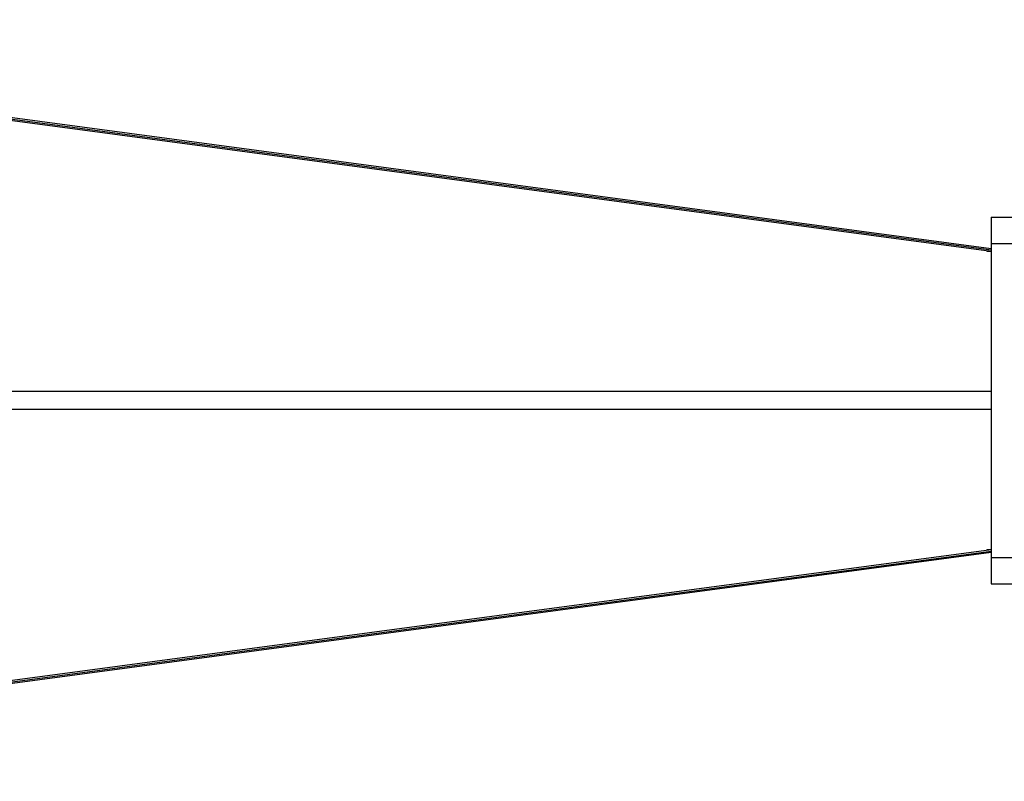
# Paper-space layout '_Izquierda' of a CAD drawing. Header units: millimetres. Extents: x -63 to 1129, y -234 to 266.
# Tile 3 of 4: x 313 to 689, y -129 to 161. Entities that reach past the tile are written whole.
import ezdxf

# ---------------------------------------------------------------- set-up
doc = ezdxf.new("R2010")
doc.units = ezdxf.units.MM

psp = doc.layouts.new('_Izquierda')

# ---------------------------------------------------------------- linework, layer by layer
at = {"color": 7, "linetype": 'Continuous', "lineweight": 25}
for p, q in [((29.69, 160.5), (684.4, 73)), ((684.4, 74), (29.81, 161.5)), ((684.4, 74), (29.81, 161.5)), ((29.94, 161), (684.4, 73.52)), ((684.4, 86), (694.4, 86)), ((684.4, 76), (694.4, 76)), ((684.4, 76), (684.4, -44)), ((682.67, 73), (684.4, 73)), ((684.36, 73.01), (684.37, 73)), ((684.37, -41), (29.69, -128.5)), ((684.4, -41), (682.67, -41)), ((29.81, -129.5), (684.4, -42)), ((29.94, -129), (684.4, -41.52)), ((684.4, -44), (694.4, -44)), ((684.4, -54), (694.4, -54))]:
    psp.add_line(p, q, dxfattribs=at)
for points, knots in [([(684.4, 86), (684.4, 86), (684.4, 85.95), (684.4, 85.72), (684.4, 85.54), (684.4, 85.05), (684.4, 84.74), (684.4, 84), (684.4, 83.56), (684.4, 82.58), (684.4, 82.04), (684.4, 80.9), (684.4, 80.3), (684.4, 79.07), (684.4, 78.44), (684.4, 77.2), (684.4, 76.59), (684.4, 76)], [0, 0, 0, 0, 0.125, 0.125, 0.25, 0.25, 0.375, 0.375, 0.5, 0.5, 0.625, 0.625, 0.75, 0.75, 0.875, 0.875, 1, 1, 1, 1]), ([(684.4, 19.5), (680.27, 19.5), (669.26, 19.5), (651.39, 19.5), (630.83, 19.5), (610.36, 19.5), (589.72, 19.5), (568.98, 19.5), (548.28, 19.5), (528.01, 19.5), (508.24, 19.5), (489.01, 19.5), (469.8, 19.5), (450.67, 19.5), (431.68, 19.5), (413.32, 19.5), (395.55, 19.5), (378.28, 19.5), (361.43, 19.5), (346.62, 19.5), (333.67, 19.5), (322.49, 19.5), (311.33, 19.5), (300.16, 19.5), (288.87, 19.5), (277.26, 19.5), (265.17, 19.5), (252.49, 19.5), (239.16, 19.5), (225.17, 19.5), (210.62, 19.5), (195.58, 19.5), (180.16, 19.5), (164.48, 19.5), (148.58, 19.5), (131.16, 19.5), (112.26, 19.5), (91.93, 19.5), (71.58, 19.5), (51.22, 19.5), (37.64, 19.5), (30.85, 19.5)], [0, 0, 0, 0, 0.016539, 0.044015, 0.071488, 0.098965, 0.126436, 0.155218, 0.183996, 0.212779, 0.241558, 0.270339, 0.29912, 0.330518, 0.361917, 0.393318, 0.424718, 0.456117, 0.487519, 0.518921, 0.54051, 0.562098, 0.583687, 0.605276, 0.626864, 0.648451, 0.670039, 0.691624, 0.713207, 0.734791, 0.756377, 0.77796, 0.799545, 0.82113, 0.842716, 0.864303, 0.89144, 0.91858, 0.945721, 0.972859, 1, 1, 1, 1]), ([(684.4, 12.5), (680.27, 12.5), (669.26, 12.5), (651.39, 12.5), (630.83, 12.5), (610.36, 12.5), (589.72, 12.5), (568.98, 12.5), (548.28, 12.5), (528.01, 12.5), (508.24, 12.5), (489.01, 12.5), (469.8, 12.5), (450.67, 12.5), (431.68, 12.5), (413.32, 12.5), (395.55, 12.5), (378.28, 12.5), (361.43, 12.5), (346.62, 12.5), (333.67, 12.5), (322.49, 12.5), (311.33, 12.5), (300.16, 12.5), (288.87, 12.5), (277.26, 12.5), (265.17, 12.5), (252.49, 12.5), (239.16, 12.5), (225.17, 12.5), (210.62, 12.5), (195.58, 12.5), (180.16, 12.5), (164.48, 12.5), (148.58, 12.5), (131.16, 12.5), (112.26, 12.5), (91.93, 12.5), (71.58, 12.5), (51.22, 12.5), (37.64, 12.5), (30.85, 12.5)], [0, 0, 0, 0, 0.016539, 0.044015, 0.071488, 0.098965, 0.126436, 0.155218, 0.183996, 0.212779, 0.241558, 0.270339, 0.29912, 0.330518, 0.361917, 0.393318, 0.424718, 0.456117, 0.487519, 0.518921, 0.54051, 0.562098, 0.583687, 0.605276, 0.626864, 0.648451, 0.670039, 0.691624, 0.713207, 0.734791, 0.756377, 0.77796, 0.799545, 0.82113, 0.842716, 0.864303, 0.89144, 0.91858, 0.945721, 0.972859, 1, 1, 1, 1]), ([(684.4, -44), (684.4, -44.16), (684.4, -44.33), (684.4, -44.57), (684.4, -44.65), (684.4, -44.78), (684.4, -44.82), (684.4, -44.89), (684.4, -45.23), (684.4, -45.57), (684.4, -46.48), (684.4, -47.09), (684.4, -48.31), (684.4, -48.9), (684.4, -50.04), (684.4, -50.57), (684.4, -51.54), (684.4, -51.98), (684.4, -52.73), (684.4, -53.04), (684.4, -53.53), (684.4, -53.71), (684.4, -53.95), (684.4, -54), (684.4, -54)], [0, 0, 0, 0, 0.03125, 0.03125, 0.046875, 0.046875, 0.054687, 0.054687, 0.0625, 0.125, 0.125, 0.25, 0.25, 0.375, 0.375, 0.5, 0.5, 0.625, 0.625, 0.75, 0.75, 0.875, 0.875, 1, 1, 1, 1])]:
    psp.add_open_spline(points, degree=3, knots=knots, dxfattribs=at)

doc.saveas('drawing.dxf')
